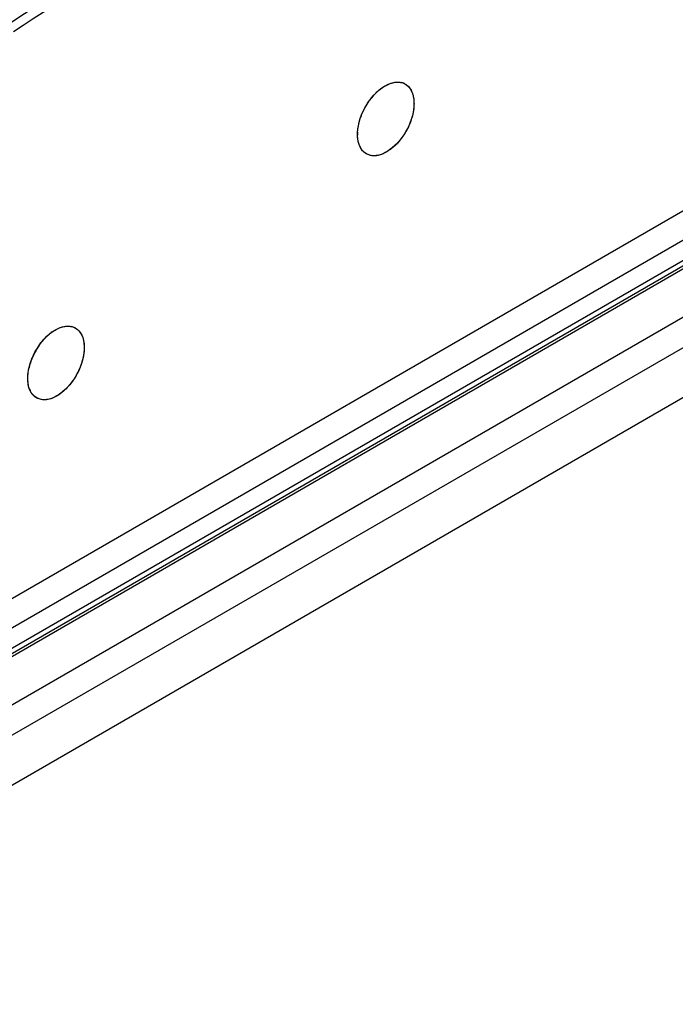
# Model space of a CAD drawing. Header units: inches. Extents: x 0 to 34, y 0 to 22.
# Tile 85 of 108: x 29.9 to 30.9, y 15.7 to 17.3. Entities that reach past the tile are written whole.
import ezdxf

# ---------------------------------------------------------------- set-up
doc = ezdxf.new("R2010")
doc.units = ezdxf.units.IN
doc.header["$LTSCALE"] = 1.87
doc.header["$MEASUREMENT"] = 0
doc.layers.get('0').update_dxf_attribs({"linetype": 'CONTINUOUS'})

msp = doc.modelspace()

# ---------------------------------------------------------------- linework, layer by layer
at = {"color": 6, "linetype": 'CONTINUOUS'}
for p, q in [((28.9414, 15.7397), (31.8089, 17.3953)), ((31.8089, 17.3174), (28.9414, 15.6618)), ((29.556, 16.1874), (31.0974, 17.0774)), ((29.4013, 15.8791), (31.4325, 17.0518)), ((29.5499, 16.0958), (31.1963, 17.0464)), ((31.121, 17.0435), (29.5577, 16.1409)), ((31.1712, 17.0401), (29.5608, 16.1103)), ((31.4325, 16.9715), (29.4013, 15.7987)), ((29.9125, 16.7829), (29.9172, 16.7859)), ((29.8788, 16.6858), (29.877, 16.6892))]:
    msp.add_line(p, q, dxfattribs=at)
for centre, radius, start, end in [((34.7303, 9.8617), 8.8798, 119.67635, 123.37165), ((30.4667, 17.1599), 0.023, 63.7959, 75.4731), ((30.4669, 17.1603), 0.0226, 60.0131, 63.7365), ((30.466, 17.0992), 0.0643, 176.7449, 181.2537), ((30.4371, 17.0944), 0.0348, 199.6363, 204.3584), ((30.4349, 17.0934), 0.0323, 204.3596, 207.7369), ((29.9607, 16.716), 0.0824, 129.8572, 134.1668), ((29.9572, 16.7201), 0.0771, 129.2828, 129.8032), ((29.9562, 16.7213), 0.0755, 128.1685, 129.2849), ((29.954, 16.7241), 0.0719, 125.257, 128.1755), ((29.9382, 16.769), 0.023, 63.7959, 75.4731), ((29.9384, 16.7694), 0.0226, 60.0131, 63.7365), ((29.9676, 16.7092), 0.0921, 136.2913, 137.8134), ((29.9659, 16.7107), 0.0899, 135.742, 136.2875), ((29.9648, 16.7118), 0.0883, 134.907, 135.7428), ((29.9635, 16.7131), 0.0865, 134.1515, 134.9068), ((29.9789, 16.7), 0.1067, 153.5119, 156.2287), ((29.9804, 16.6992), 0.1084, 149.4633, 153.516), ((29.9791, 16.7), 0.1069, 145.6204, 149.4683), ((29.9686, 16.7038), 0.0958, 160.8689, 165.4625), ((29.9739, 16.702), 0.1014, 159.575, 160.9156), ((29.9751, 16.7016), 0.1026, 159.0384, 159.5767), ((29.9764, 16.7011), 0.104, 156.2271, 159.0357), ((29.9609, 16.7057), 0.0878, 167.0189, 167.6275), ((29.9622, 16.7054), 0.0891, 166.4855, 167.0191), ((29.9638, 16.705), 0.0908, 165.4791, 166.4841), ((29.911, 16.7044), 0.0373, 198.7374, 199.6913), ((29.9087, 16.7035), 0.0348, 199.6363, 204.3584)]:
    msp.add_arc(centre, radius, start, end, dxfattribs=at)
for centre in [(30.447, 17.1239), (29.9186, 16.7331)]:
    msp.add_ellipse(centre, major_axis=(0.0307, 0.0561), ratio=0.592243, dxfattribs=at)
for points, knots in [([(29.8504, 17.264), (30.0189, 17.3748), (30.3564, 17.5817), (30.7077, 17.7645), (30.8831, 17.8473)], [0, 0, 0, 0, 0.509624, 1, 1, 1, 1]), ([(30.4317, 17.166), (30.4325, 17.1668), (30.4356, 17.1697), (30.439, 17.1724), (30.4416, 17.1742)], [0, 0, 0, 0, 0.257878, 1, 1, 1, 1]), ([(30.4416, 17.1742), (30.4445, 17.1762), (30.4503, 17.1795), (30.4566, 17.1817), (30.4597, 17.1823)], [0, 0, 0, 0, 0.526359, 1, 1, 1, 1]), ([(30.4597, 17.1823), (30.4618, 17.1827), (30.4661, 17.1832), (30.4704, 17.1827), (30.4725, 17.1821)], [0, 0, 0, 0, 0.517606, 1, 1, 1, 1]), ([(30.4781, 17.1798), (30.4803, 17.1786), (30.4844, 17.1752), (30.4888, 17.1682), (30.4915, 17.1596), (30.4922, 17.1533), (30.4922, 17.1501)], [0, 0, 0, 0, 0.21888, 0.452983, 0.712344, 1, 1, 1, 1]), ([(30.4193, 17.1512), (30.4203, 17.1526), (30.424, 17.1578), (30.4283, 17.1627), (30.4317, 17.166)], [0, 0, 0, 0, 0.255835, 1, 1, 1, 1]), ([(30.4036, 17.1154), (30.405, 17.1217), (30.4092, 17.1342), (30.4156, 17.1458), (30.4193, 17.1512)], [0, 0, 0, 0, 0.492627, 1, 1, 1, 1]), ([(30.4922, 17.1501), (30.4923, 17.1474), (30.492, 17.1418), (30.4903, 17.1304), (30.4857, 17.1159), (30.4771, 17.0994), (30.4661, 17.085), (30.4535, 17.0737), (30.4421, 17.0675), (30.4331, 17.0651), (30.4268, 17.0647), (30.421, 17.0656), (30.4175, 17.0671), (30.4158, 17.068)], [0, 0, 0, 0, 0.062801, 0.129522, 0.271086, 0.41766, 0.56116, 0.694021, 0.810877, 0.862926, 0.911085, 0.956309, 1, 1, 1, 1]), ([(30.4018, 17.1029), (30.4019, 17.1039), (30.4022, 17.1081), (30.4029, 17.1123), (30.4036, 17.1154)], [0, 0, 0, 0, 0.242281, 1, 1, 1, 1]), ([(30.4043, 17.0827), (30.4039, 17.0838), (30.4024, 17.0888), (30.4018, 17.0939), (30.4018, 17.0978)], [0, 0, 0, 0, 0.235159, 1, 1, 1, 1]), ([(30.4112, 17.0716), (30.4107, 17.0721), (30.4088, 17.0741), (30.4072, 17.0765), (30.4063, 17.0783)], [0, 0, 0, 0, 0.242613, 1, 1, 1, 1]), ([(30.4158, 17.068), (30.4154, 17.0683), (30.4138, 17.0693), (30.4122, 17.0706), (30.4112, 17.0716)], [0, 0, 0, 0, 0.248275, 1, 1, 1, 1]), ([(29.9172, 16.7859), (29.9184, 16.7866), (29.9228, 16.7889), (29.9276, 16.7907), (29.9312, 16.7914)], [0, 0, 0, 0, 0.266204, 1, 1, 1, 1]), ([(29.9312, 16.7914), (29.9334, 16.7919), (29.9377, 16.7923), (29.942, 16.7918), (29.944, 16.7913)], [0, 0, 0, 0, 0.517606, 1, 1, 1, 1]), ([(29.9497, 16.789), (29.9519, 16.7877), (29.9559, 16.7843), (29.9604, 16.7773), (29.9631, 16.7687), (29.9637, 16.7625), (29.9638, 16.7592)], [0, 0, 0, 0, 0.21888, 0.452983, 0.712344, 1, 1, 1, 1]), ([(29.8909, 16.7604), (29.8916, 16.7613), (29.8942, 16.765), (29.897, 16.7685), (29.8993, 16.771)], [0, 0, 0, 0, 0.253494, 1, 1, 1, 1]), ([(29.9638, 16.7592), (29.9639, 16.7557), (29.9634, 16.7484), (29.9612, 16.7375), (29.9575, 16.7264), (29.9507, 16.7119), (29.9417, 16.6988), (29.9309, 16.6879), (29.9251, 16.6835), (29.9221, 16.6816)], [0, 0, 0, 0, 0.114477, 0.237502, 0.366464, 0.498671, 0.760277, 0.884172, 1, 1, 1, 1]), ([(29.8733, 16.7069), (29.8733, 16.7083), (29.8734, 16.7143), (29.8742, 16.7201), (29.8752, 16.7245)], [0, 0, 0, 0, 0.237894, 1, 1, 1, 1]), ([(29.8757, 16.6924), (29.8753, 16.6935), (29.874, 16.6982), (29.8734, 16.7032), (29.8733, 16.7069)], [0, 0, 0, 0, 0.235864, 1, 1, 1, 1]), ([(29.8828, 16.6807), (29.8824, 16.6811), (29.8809, 16.6826), (29.8796, 16.6844), (29.8788, 16.6858)], [0, 0, 0, 0, 0.24452, 1, 1, 1, 1]), ([(29.8874, 16.6772), (29.887, 16.6774), (29.8853, 16.6784), (29.8838, 16.6797), (29.8828, 16.6807)], [0, 0, 0, 0, 0.248275, 1, 1, 1, 1]), ([(29.9221, 16.6816), (29.9191, 16.6797), (29.9131, 16.6765), (29.9038, 16.6739), (29.8964, 16.674), (29.891, 16.6754), (29.8886, 16.6765), (29.8874, 16.6772)], [0, 0, 0, 0, 0.289885, 0.54901, 0.781702, 0.891786, 1, 1, 1, 1])]:
    msp.add_open_spline(points, degree=3, knots=knots, dxfattribs=at)

doc.saveas('drawing.dxf')
